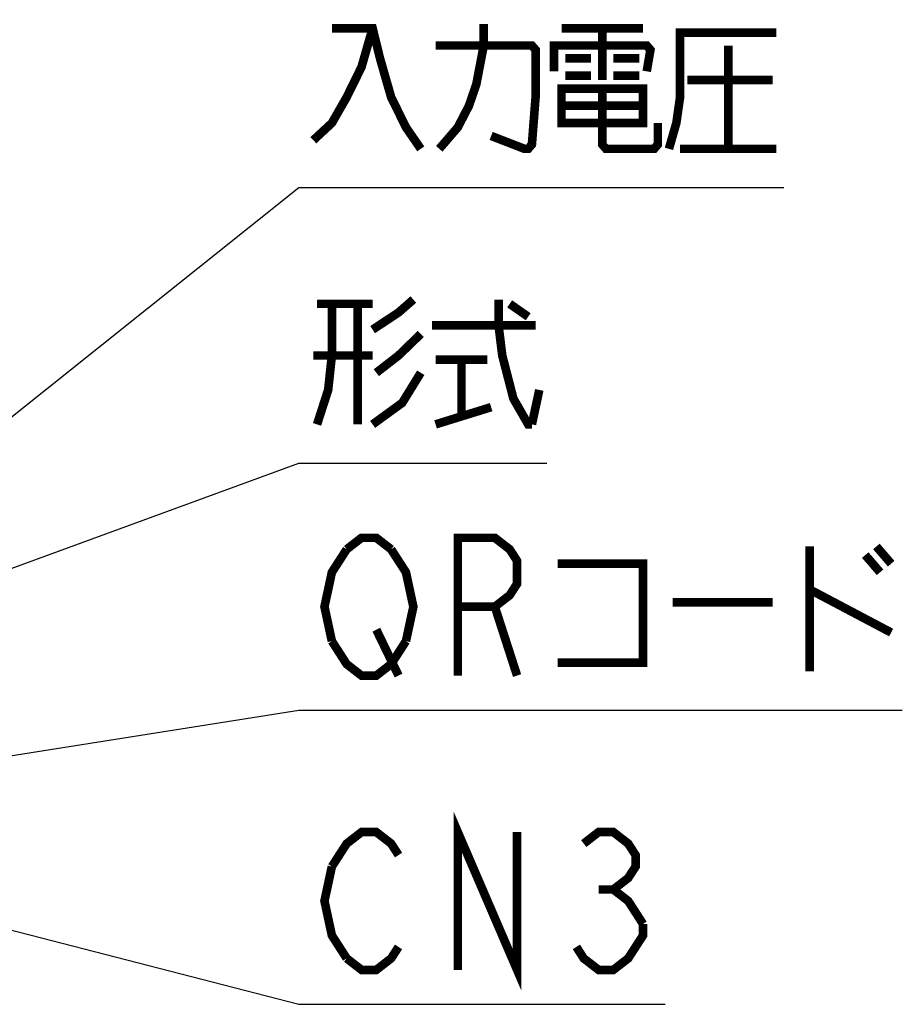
# Model space of a CAD drawing. Extents: x 129 to 1619, y 128 to 1105.
# Tile 21 of 27: x 1009 to 1091, y 769 to 860. Entities that reach past the tile are written whole.
import ezdxf

# ---------------------------------------------------------------- set-up
doc = ezdxf.new("R2010")
doc.units = 0
doc.header["$LTSCALE"] = 92.4
doc.layers.add('ALL_NOTE', color=7, linetype='CONTINUOUS')

msp = doc.modelspace()

# ---------------------------------------------------------------- linework, layer by layer
at = {"layer": 'ALL_NOTE', "color": 2, "linetype": 'CONTINUOUS'}
for p, q in [((983.465, 804), (1034.5, 844.724)), ((1034.5, 844.724), (1035.5, 844.724)), ((1035.5, 844.724), (1079.532, 844.724)), ((984, 800.629), (1034.5, 819.122)), ((1034.5, 819.122), (1035.5, 819.122)), ((1035.5, 819.122), (1057.516, 819.122)), ((970.21, 785.999), (1034.5, 796.179)), ((1034.5, 796.179), (1035.5, 796.179)), ((1035.5, 796.179), (1090.54, 796.179)), ((996.85, 778.557), (1034.5, 768.837)), ((1034.5, 768.837), (1035.5, 768.837)), ((1035.5, 768.837), (1068.524, 768.837))]:
    msp.add_line(p, q, dxfattribs=at)
at = {"layer": 'ALL_NOTE', "color": 2, "linetype": 'CONTINUOUS', "const_width": 0.8}
for points in [[(1047.54, 848.324), (1049.26, 850.324), (1050.292, 852.324), (1050.98, 854.324), (1051.668, 857.924), (1051.668, 859.924)], [(1041.348, 859.524), (1040.316, 855.924), (1038.94, 853.124), (1037.564, 850.724), (1035.844, 849.124)], [(1037.564, 859.524), (1041.348, 859.524), (1042.036, 856.724), (1043.068, 853.124), (1044.444, 850.324), (1045.82, 848.324)], [(1058.892, 859.524), (1066.46, 859.524)], [(1062.676, 859.524), (1062.676, 854.724)], [(1068.868, 848.324), (1069.556, 850.724), (1069.9, 853.124), (1069.9, 859.124), (1078.844, 859.124)], [(1047.196, 857.924), (1056.14, 857.924), (1056.484, 857.524), (1056.484, 853.124), (1056.14, 848.724), (1055.796, 848.324), (1055.452, 848.324), (1052.356, 849.524)], [(1058.204, 855.524), (1058.204, 857.924), (1066.804, 857.924), (1067.148, 857.524), (1066.804, 855.524)], [(1074.372, 857.924), (1074.372, 848.324)], [(1059.236, 856.724), (1061.644, 856.724)], [(1063.708, 856.724), (1066.116, 856.724)], [(1059.236, 855.124), (1061.644, 855.124)], [(1063.708, 855.124), (1066.116, 855.124)], [(1070.588, 854.724), (1078.5, 854.724)], [(1058.892, 853.924), (1058.892, 850.724), (1066.46, 850.724), (1066.46, 853.924), (1058.892, 853.924)], [(1062.676, 853.924), (1062.676, 848.724), (1063.02, 848.324), (1067.492, 848.324), (1067.836, 848.724), (1067.836, 850.724)], [(1058.892, 852.324), (1066.46, 852.324)], [(1069.9, 848.324), (1078.844, 848.324)], [(1041.348, 831.522), (1043.756, 833.122), (1045.132, 834.322)], [(1053.044, 834.322), (1053.044, 831.922), (1053.388, 829.122), (1054.42, 825.122), (1055.796, 822.722), (1056.14, 822.722)], [(1037.564, 833.922), (1037.564, 829.122), (1037.22, 825.922), (1036.188, 822.722)], [(1036.188, 833.922), (1041.348, 833.922)], [(1039.972, 833.922), (1039.972, 822.722)], [(1054.076, 833.922), (1055.796, 832.722)], [(1046.852, 831.922), (1056.484, 831.922)], [(1045.82, 831.122), (1043.756, 829.122), (1041.692, 827.522)], [(1041.348, 829.122), (1035.844, 829.122)], [(1047.196, 828.722), (1052.012, 828.722)], [(1049.604, 828.722), (1049.604, 823.522)], [(1045.82, 827.522), (1044.1, 824.722), (1041.348, 822.722)], [(1056.14, 822.722), (1056.828, 825.922)], [(1047.196, 822.722), (1052.356, 824.322)], [(1038.94, 811.112), (1040.316, 812.179), (1041.692, 812.179), (1043.068, 811.112)], [(1049.26, 799.379), (1049.26, 812.179), (1052.7, 812.179), (1054.076, 811.112), (1054.764, 810.046), (1054.764, 807.912), (1054.076, 806.846), (1052.7, 805.779), (1049.26, 805.779)], [(1037.564, 802.579), (1036.876, 805.779), (1037.564, 808.979), (1038.94, 811.112)], [(1043.068, 811.112), (1044.444, 808.979), (1045.132, 805.779), (1044.444, 802.579)], [(1081.94, 811.379), (1081.94, 799.779)], [(1088.132, 811.379), (1089.508, 809.779)], [(1087.1, 810.579), (1088.476, 808.979)], [(1058.548, 809.779), (1066.46, 809.779), (1066.46, 800.579), (1058.548, 800.579)], [(1081.94, 807.379), (1089.508, 803.379)], [(1052.7, 805.779), (1054.764, 799.379)], [(1069.212, 806.179), (1078.5, 806.179)], [(1041.692, 803.646), (1043.756, 799.379)], [(1044.444, 802.579), (1043.068, 800.446), (1041.692, 799.379), (1040.316, 799.379), (1038.94, 800.446), (1037.564, 802.579)], [(1049.26, 772.037), (1049.26, 784.837), (1054.764, 772.037), (1054.764, 784.837)], [(1037.564, 781.637), (1038.94, 783.77), (1040.316, 784.837), (1041.692, 784.837), (1043.068, 783.77), (1043.756, 782.703)], [(1060.956, 783.77), (1062.332, 784.837), (1063.708, 784.837), (1065.084, 783.77), (1065.772, 782.703), (1065.772, 781.637), (1065.084, 780.57), (1063.708, 779.503), (1065.084, 778.437), (1066.46, 776.303)], [(1038.94, 773.103), (1037.564, 775.237), (1036.876, 778.437), (1037.564, 781.637)], [(1062.332, 779.503), (1063.708, 779.503)], [(1066.46, 776.303), (1066.46, 775.237), (1065.772, 774.17), (1065.084, 773.103), (1063.708, 772.037), (1062.332, 772.037), (1060.956, 773.103), (1060.268, 774.17)], [(1043.756, 774.17), (1043.068, 773.103), (1041.692, 772.037), (1040.316, 772.037), (1038.94, 773.103)]]:
    msp.add_lwpolyline(points, dxfattribs=at)

doc.saveas('drawing.dxf')
